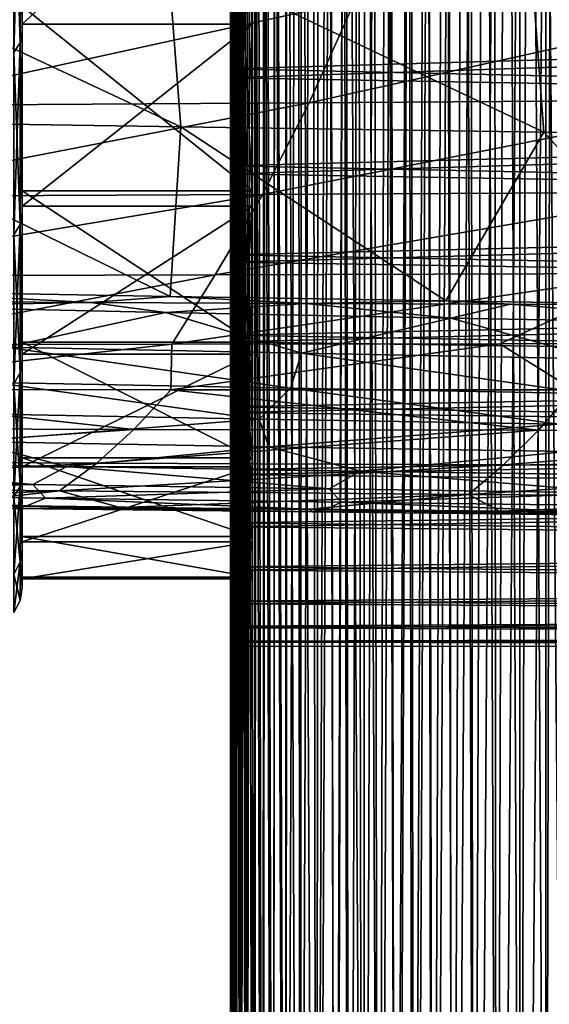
# Model space of a CAD drawing. Header units: metres. Extents: x -23 to 245, y -35 to 23.
# Tile 67 of 166: x 60.48 to 64.17, y -22.57 to -15.72. Entities that reach past the tile are written whole.
import ezdxf

# ---------------------------------------------------------------- set-up
doc = ezdxf.new("R2010")
doc.units = ezdxf.units.M
doc.layers.add('solid_509092_SW0002', color=7, linetype='CONTINUOUS')

msp = doc.modelspace()

# ---------------------------------------------------------------- linework, layer by layer
at = {"layer": 'solid_509092_SW0002'}
for points in [[(64.190765, -6.769639, 119.746727), (64.025368, -6.869936, 119.753876), (64.142662, -28.295467, 170.393234)], [(64.190765, -6.769639, 119.746727), (64.142662, -28.295467, 170.393234), (64.326324, -28.208191, 170.430283)], [(64.025368, -6.869936, 119.753876), (63.868431, -6.971227, 119.761101), (63.968216, -28.384159, 170.355591)], [(64.025368, -6.869936, 119.753876), (63.968216, -28.384159, 170.355591), (64.142662, -28.295467, 170.393234)], [(63.868431, -6.971227, 119.761101), (63.719532, -7.073309, 119.768135), (63.802696, -28.47411, 170.317398)], [(63.868431, -6.971227, 119.761101), (63.802696, -28.47411, 170.317398), (63.968216, -28.384159, 170.355591)], [(63.719532, -7.073309, 119.768135), (63.578472, -7.175999, 119.77504), (63.645721, -28.565231, 170.278732)], [(63.719532, -7.073309, 119.768135), (63.645721, -28.565231, 170.278732), (63.802696, -28.47411, 170.317398)], [(63.578472, -7.175999, 119.77504), (63.445232, -7.279092, 119.782112), (63.497097, -28.657354, 170.239624)], [(63.578472, -7.175999, 119.77504), (63.497097, -28.657354, 170.239624), (63.645721, -28.565231, 170.278732)], [(63.445232, -7.279092, 119.782112), (63.319458, -7.382384, 119.789085), (63.356831, -28.750193, 170.200211)], [(63.445232, -7.279092, 119.782112), (63.356831, -28.750193, 170.200211), (63.497097, -28.657354, 170.239624)], [(63.319458, -7.382384, 119.789085), (63.200809, -7.485686, 119.79567), (63.224644, -28.843628, 170.160553)], [(63.319458, -7.382384, 119.789085), (63.224644, -28.843628, 170.160553), (63.356831, -28.750193, 170.200211)], [(63.200809, -7.485686, 119.79567), (63.035896, -7.640356, 119.805244), (63.100277, -28.937559, 170.120682)], [(63.200809, -7.485686, 119.79567), (63.100277, -28.937559, 170.120682), (63.224644, -28.843628, 170.160553)], [(63.035896, -7.640356, 119.805244), (62.886017, -7.794182, 119.814354), (62.983578, -29.031805, 170.080673)], [(63.035896, -7.640356, 119.805244), (62.983578, -29.031805, 170.080673), (63.100277, -28.937559, 170.120682)], [(62.886017, -7.794182, 119.814354), (62.750206, -7.946587, 119.82209), (62.874416, -29.126171, 170.040619)], [(62.886017, -7.794182, 119.814354), (62.874416, -29.126171, 170.040619), (62.983578, -29.031805, 170.080673)], [(62.750206, -7.946587, 119.82209), (62.627922, -8.097214, 119.829018), (62.677917, -29.31469, 169.960602)], [(62.750206, -7.946587, 119.82209), (62.677917, -29.31469, 169.960602), (62.772594, -29.220514, 170.00058)], [(62.750206, -7.946587, 119.82209), (62.772594, -29.220514, 170.00058), (62.874416, -29.126171, 170.040619)], [(62.627922, -8.097214, 119.829018), (62.518284, -8.245541, 119.834251), (62.54887, -29.455317, 169.900909)], [(62.627922, -8.097214, 119.829018), (62.54887, -29.455317, 169.900909), (62.677917, -29.31469, 169.960602)], [(62.518284, -8.245541, 119.834251), (62.420555, -8.391172, 119.837395), (62.434765, -29.594788, 169.841705)], [(62.518284, -8.245541, 119.834251), (62.434765, -29.594788, 169.841705), (62.54887, -29.455317, 169.900909)], [(62.420555, -8.391172, 119.837395), (62.334141, -8.533813, 119.838692), (62.334988, -29.732542, 169.783234)], [(62.420555, -8.391172, 119.837395), (62.334988, -29.732542, 169.783234), (62.434765, -29.594788, 169.841705)], [(62.334141, -8.533813, 119.838692), (62.258221, -8.672996, 119.836906), (62.334988, -29.732542, 169.783234)], [(62.258221, -8.672996, 119.836906), (62.192215, -8.808581, 119.832375), (62.248642, -29.868383, 169.725571)], [(62.258221, -8.672996, 119.836906), (62.248642, -29.868383, 169.725571), (62.334988, -29.732542, 169.783234)], [(62.192215, -8.808581, 119.832375), (62.135555, -8.940079, 119.824593), (62.174622, -30.002689, 169.668564)], [(62.192215, -8.808581, 119.832375), (62.174622, -30.002689, 169.668564), (62.248642, -29.868383, 169.725571)], [(62.135555, -8.940079, 119.824593), (62.08765, -9.067029, 119.812897), (62.112408, -30.134972, 169.612411)], [(62.135555, -8.940079, 119.824593), (62.112408, -30.134972, 169.612411), (62.174622, -30.002689, 169.668564)], [(62.08765, -9.067029, 119.812897), (62.047924, -9.189356, 119.797638), (62.0611, -30.265652, 169.556946)], [(62.08765, -9.067029, 119.812897), (62.0611, -30.265652, 169.556946), (62.112408, -30.134972, 169.612411)], [(62.047924, -9.189356, 119.797638), (62.015831, -9.306658, 119.778519), (62.02013, -30.394712, 169.502151)], [(62.047924, -9.189356, 119.797638), (62.02013, -30.394712, 169.502151), (62.0611, -30.265652, 169.556946)], [(62.015831, -9.306658, 119.778519), (61.990826, -9.418552, 119.755417), (62.02013, -30.394712, 169.502151)], [(61.990826, -9.418552, 119.755417), (61.972267, -9.525361, 119.72863), (61.988983, -30.522137, 169.448074)], [(61.990826, -9.418552, 119.755417), (61.988983, -30.522137, 169.448074), (62.02013, -30.394712, 169.502151)], [(61.972267, -9.525361, 119.72863), (61.959583, -9.627533, 119.698418), (61.96706, -30.648855, 169.394272)], [(61.972267, -9.525361, 119.72863), (61.96706, -30.648855, 169.394272), (61.988983, -30.522137, 169.448074)], [(61.959583, -9.627533, 119.698418), (61.952316, -9.724858, 119.664764), (61.954163, -30.774401, 169.340988)], [(61.959583, -9.627533, 119.698418), (61.954163, -30.774401, 169.340988), (61.96706, -30.648855, 169.394272)], [(61.952316, -9.724858, 119.664764), (61.950001, -9.817133, 119.627647), (61.954163, -30.774401, 169.340988)], [(61.950001, -30.899649, 169.287827), (61.954163, -30.774401, 169.340988), (61.950001, -9.817133, 119.627647)], [(61.953033, -9.920693, 119.580627), (61.950001, -30.899649, 169.287827), (61.950001, -9.817133, 119.627647)], [(61.953033, -9.920693, 119.580627), (61.954502, -31.024645, 169.234772), (61.950001, -30.899649, 169.287827)], [(61.953033, -9.920693, 119.580627), (61.962307, -10.023427, 119.527451), (61.954502, -31.024645, 169.234772)], [(61.962307, -10.023427, 119.527451), (61.967659, -31.14958, 169.181732), (61.954502, -31.024645, 169.234772)], [(61.962307, -10.023427, 119.527451), (61.978119, -10.125326, 119.468124), (61.967659, -31.14958, 169.181732)], [(61.978119, -10.125326, 119.468124), (61.989712, -31.275475, 169.128296), (61.967659, -31.14958, 169.181732)], [(61.978119, -10.125326, 119.468124), (62.00074, -10.226295, 119.402855), (61.989712, -31.275475, 169.128296)], [(62.00074, -10.226295, 119.402855), (62.020802, -31.401802, 169.074677), (61.989712, -31.275475, 169.128296)], [(62.00074, -10.226295, 119.402855), (62.03043, -10.326229, 119.331848), (62.020802, -31.401802, 169.074677)], [(62.03043, -10.326229, 119.331848), (62.061577, -31.529819, 169.02034), (62.020802, -31.401802, 169.074677)], [(62.03043, -10.326229, 119.331848), (62.067459, -10.42501, 119.255096), (62.061577, -31.529819, 169.02034)], [(62.067459, -10.42501, 119.255096), (62.112583, -31.659567, 168.965256), (62.061577, -31.529819, 169.02034)], [(62.067459, -10.42501, 119.255096), (62.118488, -10.535253, 119.161766), (62.112583, -31.659567, 168.965256)], [(62.118488, -10.535253, 119.161766), (62.174431, -31.791067, 168.909439), (62.112583, -31.659567, 168.965256)], [(62.118488, -10.535253, 119.161766), (62.180706, -10.646365, 119.061676), (62.174431, -31.791067, 168.909439)], [(62.180706, -10.646365, 119.061676), (62.248169, -31.92494, 168.852615), (62.174431, -31.791067, 168.909439)], [(62.180706, -10.646365, 119.061676), (62.254925, -10.757934, 118.954735), (62.248169, -31.92494, 168.852615)], [(62.254925, -10.757934, 118.954735), (62.334354, -32.060654, 168.795013), (62.248169, -31.92494, 168.852615)], [(62.254925, -10.757934, 118.954735), (62.341976, -10.869676, 118.841133), (62.334354, -32.060654, 168.795013)], [(62.341976, -10.869676, 118.841133), (62.434013, -32.198364, 168.736557), (62.334354, -32.060654, 168.795013)], [(62.341976, -10.869676, 118.841133), (62.442909, -10.982249, 118.722549), (62.434013, -32.198364, 168.736557)], [(62.442909, -10.982249, 118.722549), (62.548023, -32.337833, 168.677353), (62.434013, -32.198364, 168.736557)], [(62.442909, -10.982249, 118.722549), (62.558544, -11.095096, 118.598984), (62.548023, -32.337833, 168.677353)], [(62.558544, -11.095096, 118.598984), (62.644352, -11.170623, 118.514397), (62.548023, -32.337833, 168.677353)], [(62.644352, -11.170623, 118.514397), (62.677017, -32.478512, 168.61763), (62.548023, -32.337833, 168.677353)], [(62.644352, -11.170623, 118.514397), (62.737587, -11.24661, 118.428635), (62.677017, -32.478512, 168.61763)], [(62.737587, -11.24661, 118.428635), (62.771664, -32.57272, 168.577652), (62.677017, -32.478512, 168.61763)], [(62.737587, -11.24661, 118.428635), (62.838413, -11.322618, 118.341423), (62.771664, -32.57272, 168.577652)], [(62.838413, -11.322618, 118.341423), (62.87347, -32.66711, 168.537582), (62.771664, -32.57272, 168.577652)], [(62.838413, -11.322618, 118.341423), (62.947178, -11.39867, 118.253059), (62.87347, -32.66711, 168.537582)], [(62.947178, -11.39867, 118.253059), (62.982628, -32.761528, 168.497498), (62.87347, -32.66711, 168.537582)], [(62.947178, -11.39867, 118.253059), (63.064312, -11.474946, 118.164101), (62.982628, -32.761528, 168.497498)], [(63.064312, -11.474946, 118.164101), (63.099323, -32.855824, 168.457474), (62.982628, -32.761528, 168.497498)], [(63.064312, -11.474946, 118.164101), (63.190125, -11.551323, 118.074745), (63.099323, -32.855824, 168.457474)], [(63.190125, -11.551323, 118.074745), (63.223686, -32.949799, 168.417587), (63.099323, -32.855824, 168.457474)], [(63.190125, -11.551323, 118.074745), (63.324783, -11.627394, 117.984848), (63.223686, -32.949799, 168.417587)], [(63.324783, -11.627394, 117.984848), (63.355869, -33.043278, 168.377914), (63.223686, -32.949799, 168.417587)], [(63.324783, -11.627394, 117.984848), (63.468735, -11.703262, 117.894875), (63.355869, -33.043278, 168.377914)], [(63.468735, -11.703262, 117.894875), (63.49614, -33.136162, 168.338486), (63.355869, -33.043278, 168.377914)], [(63.468735, -11.703262, 117.894875), (63.622448, -11.778987, 117.805305), (63.49614, -33.136162, 168.338486)], [(63.622448, -11.778987, 117.805305), (63.644768, -33.228329, 168.299362), (63.49614, -33.136162, 168.338486)], [(63.622448, -11.778987, 117.805305), (63.785969, -11.854056, 117.716019), (63.644768, -33.228329, 168.299362)], [(63.785969, -11.854056, 117.716019), (63.801758, -33.319492, 168.260666), (63.644768, -33.228329, 168.299362)], [(63.785969, -11.854056, 117.716019), (63.959671, -11.928347, 117.627243), (63.801758, -33.319492, 168.260666)], [(63.959671, -11.928347, 117.627243), (63.967297, -33.409485, 168.222458), (63.801758, -33.319492, 168.260666)], [(63.959671, -11.928347, 117.627243), (64.144135, -12.001934, 117.539482), (63.967297, -33.409485, 168.222458)], [(64.144135, -12.001934, 117.539482), (64.141754, -33.498215, 168.184799), (63.967297, -33.409485, 168.222458)], [(64.144135, -12.001934, 117.539482), (64.325439, -33.585533, 168.147736), (64.141754, -33.498215, 168.184799)], [(64.144135, -12.001934, 117.539482), (64.339668, -12.074594, 117.453011), (64.325439, -33.585533, 168.147736)], [(60.485405, -14.396497, 110.082397), (60.5, -15.797005, 108.27047), (60.5, -14.322613, 110.025955)], [(60.485405, -14.396497, 82.917603), (60.5, -14.32262, 82.974052), (60.5, -15.79701, 84.729538)], [(60.5, -15.747352, 108.289787), (60.5, -14.265102, 110.051437), (60.5, -14.322613, 110.025955)], [(62.10091, -14.265343, 110.051224), (60.5, -14.265102, 110.051437), (60.5, -15.747352, 108.289787)], [(62.10091, -14.265343, 110.051224), (60.5, -15.747352, 108.289787), (62.10091, -15.747262, 108.289963)], [(60.5, -15.747352, 108.289787), (60.5, -14.322613, 110.025955), (60.5, -15.797005, 108.27047)], [(60.5, -15.62088, 84.680573), (60.5, -15.79701, 84.729538), (60.5, -14.32262, 82.974052)], [(61.990417, -15.762817, 84.685677), (61.990417, -14.26565, 82.927773), (61.960251, -14.356109, 82.917297)], [(61.990417, -15.762817, 84.685677), (62.038425, -15.684242, 84.685112), (61.990417, -14.26565, 82.927773)], [(61.990417, -15.819738, 108.376656), (62.038425, -14.293274, 110.091019), (62.038425, -15.778152, 108.328232)], [(61.990417, -14.331036, 110.141739), (62.038425, -14.293274, 110.091019), (61.990417, -15.819738, 108.376656)], [(62.10091, -14.265343, 110.051224), (62.038425, -15.778152, 108.328232), (62.038425, -14.293274, 110.091019)], [(62.10091, -14.265343, 110.051224), (62.10091, -15.747262, 108.289963), (62.038425, -15.778152, 108.328232)], [(61.960251, -15.851878, 84.683182), (61.960251, -14.356109, 82.917297), (61.950001, -14.444861, 82.89785)], [(61.960251, -14.375689, 110.200203), (61.950001, -15.923488, 108.488953), (61.950001, -14.425011, 110.261116)], [(61.960251, -14.375689, 110.200203), (61.960251, -15.868921, 108.432175), (61.950001, -15.923488, 108.488953)], [(61.990417, -14.331036, 110.141739), (61.960251, -15.868921, 108.432175), (61.960251, -14.375689, 110.200203)], [(61.990417, -14.331036, 110.141739), (61.990417, -15.819738, 108.376656), (61.960251, -15.868921, 108.432175)], [(61.990417, -15.762817, 84.685677), (61.960251, -14.356109, 82.917297), (61.960251, -15.851878, 84.683182)], [(60.485405, -14.396497, 110.082397), (60.442818, -14.457412, 110.139862), (60.442818, -15.943148, 108.369232)], [(60.485405, -15.875972, 108.319221), (60.485405, -14.396497, 110.082397), (60.442818, -15.943148, 108.369232)], [(60.485405, -14.396497, 82.917603), (60.485405, -15.875972, 84.680779), (60.442818, -14.457412, 82.860138)], [(60.485405, -15.875972, 84.680779), (60.442818, -15.943148, 84.630768), (60.442818, -14.457412, 82.860138)], [(60.485405, -14.396497, 82.917603), (60.5, -15.79701, 84.729538), (60.485405, -15.875972, 84.680779)], [(60.485405, -15.875972, 108.319221), (60.5, -15.797005, 108.27047), (60.485405, -14.396497, 110.082397)], [(61.950001, -14.425011, 110.261116), (61.950001, -15.923488, 108.488953), (61.950001, -15.394408, 109.449875)], [(61.950001, -14.444861, 82.89785), (61.950001, -15.329173, 83.610779), (61.950001, -16.058783, 84.52507)], [(61.950001, -15.940735, 84.672165), (61.950001, -14.444861, 82.89785), (61.950001, -16.058783, 84.52507)], [(61.960251, -15.851878, 84.683182), (61.950001, -14.444861, 82.89785), (61.950001, -15.940735, 84.672165)], [(58.939705, -15.214416, 273.585571), (59.040337, -16.421186, 273.0961), (61.604969, -16.462257, 273.59137)], [(61.510208, -15.251831, 274.076538), (58.939705, -15.214416, 273.585571), (61.604969, -16.462257, 273.59137)], [(61.510208, -15.251831, 274.076538), (61.604969, -16.462257, 273.59137), (64.129639, -16.499329, 274.077148)], [(64.038979, -15.285608, 274.557831), (61.510208, -15.251831, 274.076538), (64.129639, -16.499329, 274.077148)], [(75.949997, -15.655508, 84.006226), (61.950001, -16.058783, 84.52507), (61.950001, -15.329173, 83.610779)], [(64.038979, -15.285608, 274.557831), (64.129639, -16.499329, 274.077148), (66.61879, -16.532585, 274.554901)], [(66.53067, -15.315894, 275.031006), (64.038979, -15.285608, 274.557831), (66.61879, -16.532585, 274.554901)], [(61.950001, -15.923488, 108.488953), (61.950001, -16.119438, 108.531822), (61.950001, -15.394408, 109.449875)], [(75.949997, -15.66003, 109.126221), (61.950001, -15.394408, 109.449875), (61.950001, -16.119438, 108.531822)], [(62.496994, -16.294182, 259.329712), (62.815964, -15.581788, 257.757904), (65.814156, -15.556814, 258.356903)], [(65.512421, -16.273661, 259.931122), (62.496994, -16.294182, 259.329712), (65.814156, -15.556814, 258.356903)], [(59.474457, -16.314022, 258.734253), (59.817104, -15.606567, 257.167511), (62.815964, -15.581788, 257.757904)], [(62.496994, -16.294182, 259.329712), (59.474457, -16.314022, 258.734253), (62.815964, -15.581788, 257.757904)], [(60.5, -15.62088, 84.680573), (60.5, -16.906897, 86.590034), (60.5, -15.79701, 84.729538)], [(62.10091, -16.906658, 86.5896), (60.5, -16.906897, 86.590034), (60.5, -15.62088, 84.680573)], [(62.10091, -16.906658, 86.5896), (60.5, -15.62088, 84.680573), (62.10091, -15.620949, 84.680603)], [(62.10091, -16.906658, 86.5896), (62.10091, -15.620949, 84.680603), (62.038425, -15.684242, 84.685112)], [(75.949997, -15.655508, 84.006226), (75.949997, -16.367548, 84.947319), (61.950001, -16.058783, 84.52507)], [(75.949997, -16.371733, 108.184868), (75.949997, -15.66003, 109.126221), (61.950001, -16.119438, 108.531822)], [(61.990417, -15.762817, 84.685677), (62.038425, -16.967796, 86.599472), (62.038425, -15.684242, 84.685112)], [(62.10091, -16.906658, 86.5896), (62.038425, -15.684242, 84.685112), (62.038425, -16.967796, 86.599472)], [(62.10091, -15.747262, 108.289963), (60.5, -15.747352, 108.289787), (60.5, -17.012751, 106.366821)], [(62.10091, -15.747262, 108.289963), (60.5, -17.012751, 106.366821), (62.10091, -17.012709, 106.366905)], [(60.5, -17.012751, 106.366821), (60.5, -15.747352, 108.289787), (60.5, -15.797005, 108.27047)], [(62.10091, -15.747262, 108.289963), (62.038425, -17.046459, 106.403732), (62.038425, -15.778152, 108.328232)], [(62.10091, -15.747262, 108.289963), (62.10091, -17.012709, 106.366905), (62.038425, -17.046459, 106.403732)], [(60.485405, -15.875972, 108.319221), (60.5, -17.057312, 106.355865), (60.5, -15.797005, 108.27047)], [(60.485405, -15.875972, 84.680779), (60.5, -15.79701, 84.729538), (60.5, -17.057316, 86.644142)], [(60.5, -17.012751, 106.366821), (60.5, -15.797005, 108.27047), (60.5, -17.057312, 106.355865)], [(60.5, -16.906897, 86.590034), (60.5, -17.057316, 86.644142), (60.5, -15.79701, 84.729538)], [(61.990417, -17.044203, 86.60656), (61.990417, -15.762817, 84.685677), (61.960251, -15.851878, 84.683182)], [(61.990417, -15.819738, 108.376656), (61.960251, -17.14554, 106.501907), (61.960251, -15.868921, 108.432175)], [(61.990417, -15.819738, 108.376656), (61.990417, -17.091879, 106.449638), (61.960251, -17.14554, 106.501907)], [(61.990417, -17.044203, 86.60656), (62.038425, -16.967796, 86.599472), (61.990417, -15.762817, 84.685677)], [(61.990417, -17.091879, 106.449638), (62.038425, -15.778152, 108.328232), (62.038425, -17.046459, 106.403732)], [(61.990417, -15.819738, 108.376656), (62.038425, -15.778152, 108.328232), (61.990417, -17.091879, 106.449638)], [(60.485405, -15.875972, 108.319221), (60.442818, -15.943148, 108.369232), (60.442818, -17.21328, 106.438095)], [(60.485405, -17.140753, 106.396217), (60.485405, -15.875972, 108.319221), (60.442818, -17.21328, 106.438095)], [(60.485405, -15.875972, 84.680779), (60.485405, -17.140753, 86.603783), (60.442818, -15.943148, 84.630768)], [(60.485405, -15.875972, 84.680779), (60.5, -17.057316, 86.644142), (60.485405, -17.140753, 86.603783)], [(60.485405, -17.140753, 106.396217), (60.5, -17.057312, 106.355865), (60.485405, -15.875972, 108.319221)], [(61.960251, -17.131266, 86.61161), (61.960251, -15.851878, 84.683182), (61.950001, -15.940735, 84.672165)], [(61.960251, -15.868921, 108.432175), (61.950001, -17.204947, 106.554413), (61.950001, -15.923488, 108.488953)], [(61.960251, -15.868921, 108.432175), (61.960251, -17.14554, 106.501907), (61.950001, -17.204947, 106.554413)], [(61.990417, -17.044203, 86.60656), (61.960251, -15.851878, 84.683182), (61.960251, -17.131266, 86.61161)], [(60.485405, -17.140753, 86.603783), (60.442818, -17.21328, 86.561905), (60.442818, -15.943148, 84.630768)], [(61.950001, -15.923488, 108.488953), (61.950001, -16.789707, 107.573181), (61.950001, -16.119438, 108.531822)], [(61.950001, -15.923488, 108.488953), (61.950001, -17.204947, 106.554413), (61.950001, -16.789707, 107.573181)], [(61.950001, -15.940735, 84.672165), (61.950001, -16.733702, 85.480095), (61.950001, -17.352339, 86.473763)], [(61.950001, -17.219477, 86.608719), (61.950001, -15.940735, 84.672165), (61.950001, -17.352339, 86.473763)], [(61.950001, -15.940735, 84.672165), (61.950001, -16.058783, 84.52507), (61.950001, -16.733702, 85.480095)], [(61.960251, -17.131266, 86.61161), (61.950001, -15.940735, 84.672165), (61.950001, -17.219477, 86.608719)], [(75.949997, -16.367548, 84.947319), (61.950001, -16.733702, 85.480095), (61.950001, -16.058783, 84.52507)], [(75.949997, -16.371733, 108.184868), (61.950001, -16.119438, 108.531822), (61.950001, -16.789707, 107.573181)], [(59.12561, -16.945431, 260.329346), (59.474457, -16.314022, 258.734253), (62.496994, -16.294182, 259.329712)], [(62.172153, -16.931425, 260.930115), (59.12561, -16.945431, 260.329346), (62.496994, -16.294182, 259.329712)], [(62.172153, -16.931425, 260.930115), (62.496994, -16.294182, 259.329712), (65.512421, -16.273661, 259.931122)], [(65.205109, -16.91621, 261.534088), (62.172153, -16.931425, 260.930115), (65.512421, -16.273661, 259.931122)], [(75.949997, -16.367548, 84.947319), (75.949997, -17.022987, 85.92868), (61.950001, -16.733702, 85.480095)], [(75.949997, -17.026817, 107.203278), (75.949997, -16.371733, 108.184868), (61.950001, -16.789707, 107.573181)], [(59.040337, -16.421186, 273.0961), (59.46254, -17.605074, 272.637756), (61.529007, -17.641754, 273.042053)], [(61.604969, -16.462257, 273.59137), (59.040337, -16.421186, 273.0961), (61.529007, -17.641754, 273.042053)], [(61.604969, -16.462257, 273.59137), (61.529007, -17.641754, 273.042053), (63.448723, -17.673574, 273.416504)], [(64.129639, -16.499329, 274.077148), (61.604969, -16.462257, 273.59137), (63.448723, -17.673574, 273.416504)], [(64.129639, -16.499329, 274.077148), (63.448723, -17.673574, 273.416504), (65.228951, -17.701143, 273.762909)], [(66.61879, -16.532585, 274.554901), (64.129639, -16.499329, 274.077148), (65.228951, -17.701143, 273.762909)], [(75.949997, -17.022987, 85.92868), (61.950001, -17.352339, 86.473763), (61.950001, -16.733702, 85.480095)], [(61.950001, -17.204947, 106.554413), (61.950001, -17.403046, 106.57679), (61.950001, -16.789707, 107.573181)], [(75.949997, -17.026817, 107.203278), (61.950001, -16.789707, 107.573181), (61.950001, -17.403046, 106.57679)], [(62.10091, -17.960152, 88.636894), (60.5, -16.906897, 86.590034), (62.10091, -16.906658, 86.5896)], [(60.5, -16.906897, 86.590034), (60.5, -17.959995, 88.636543), (60.5, -17.057316, 86.644142)], [(62.10091, -17.960152, 88.636894), (60.5, -17.959995, 88.636543), (60.5, -16.906897, 86.590034)], [(61.842224, -17.491926, 262.554688), (62.172153, -16.931425, 260.930115), (65.205109, -16.91621, 261.534088)], [(64.893211, -17.48213, 263.16156), (61.842224, -17.491926, 262.554688), (65.205109, -16.91621, 261.534088)], [(62.10091, -17.960152, 88.636894), (62.10091, -16.906658, 86.5896), (62.038425, -16.967796, 86.599472)], [(58.771145, -17.500008, 261.948334), (59.12561, -16.945431, 260.329346), (62.172153, -16.931425, 260.930115)], [(61.842224, -17.491926, 262.554688), (58.771145, -17.500008, 261.948334), (62.172153, -16.931425, 260.930115)], [(61.990417, -17.044203, 86.60656), (62.038425, -18.018421, 88.650932), (62.038425, -16.967796, 86.599472)], [(62.10091, -17.960152, 88.636894), (62.038425, -16.967796, 86.599472), (62.038425, -18.018421, 88.650932)], [(60.485405, -17.140753, 106.396217), (60.5, -18.086647, 104.307846), (60.5, -17.057312, 106.355865)], [(60.485405, -17.140753, 86.603783), (60.5, -17.057316, 86.644142), (60.5, -18.086651, 88.692162)], [(62.10091, -17.012709, 106.366905), (60.5, -17.012751, 106.366821), (60.5, -18.04385, 104.309189)], [(62.10091, -17.012709, 106.366905), (60.5, -18.04385, 104.309189), (62.10091, -18.043863, 104.309189)], [(60.5, -18.04385, 104.309189), (60.5, -17.012751, 106.366821), (60.5, -17.057312, 106.355865)], [(60.5, -18.04385, 104.309189), (60.5, -17.057312, 106.355865), (60.5, -18.086647, 104.307846)], [(60.5, -17.959995, 88.636543), (60.5, -18.086651, 88.692162), (60.5, -17.057316, 86.644142)], [(75.949997, -17.022987, 85.92868), (75.949997, -17.619556, 86.946899), (61.950001, -17.352339, 86.473763)], [(75.949997, -17.623018, 106.184845), (75.949997, -17.026817, 107.203278), (61.950001, -17.403046, 106.57679)], [(61.990417, -18.09223, 88.664078), (61.990417, -17.044203, 86.60656), (61.960251, -17.131266, 86.61161)], [(61.990417, -18.09223, 88.664078), (62.038425, -18.018421, 88.650932), (61.990417, -17.044203, 86.60656)], [(61.990417, -18.130007, 104.387108), (62.038425, -17.046459, 106.403732), (62.038425, -18.080753, 104.343994)], [(61.990417, -17.091879, 106.449638), (62.038425, -17.046459, 106.403732), (61.990417, -18.130007, 104.387108)], [(62.10091, -17.012709, 106.366905), (62.038425, -18.080753, 104.343994), (62.038425, -17.046459, 106.403732)], [(62.10091, -17.012709, 106.366905), (62.10091, -18.043863, 104.309189), (62.038425, -18.080753, 104.343994)], [(61.960251, -18.176777, 88.676216), (61.960251, -17.131266, 86.61161), (61.950001, -17.219477, 86.608719)], [(61.990417, -17.091879, 106.449638), (61.960251, -18.188087, 104.435806), (61.960251, -17.14554, 106.501907)], [(61.990417, -17.091879, 106.449638), (61.990417, -18.130007, 104.387108), (61.960251, -18.188087, 104.435806)], [(61.990417, -18.09223, 88.664078), (61.960251, -17.131266, 86.61161), (61.960251, -18.176777, 88.676216)], [(60.485405, -17.140753, 106.396217), (60.442818, -17.21328, 106.438095), (60.442818, -18.250631, 104.372551)], [(60.485405, -18.173733, 104.339386), (60.485405, -17.140753, 106.396217), (60.442818, -18.250631, 104.372551)], [(60.485405, -17.140753, 86.603783), (60.485405, -18.173733, 88.660614), (60.442818, -17.21328, 86.561905)], [(60.485405, -17.140753, 86.603783), (60.5, -18.086651, 88.692162), (60.485405, -18.173733, 88.660614)], [(60.485405, -18.173733, 104.339386), (60.5, -18.086647, 104.307846), (60.485405, -17.140753, 106.396217)], [(61.960251, -17.14554, 106.501907), (61.950001, -18.251896, 104.484047), (61.950001, -17.204947, 106.554413)], [(61.960251, -17.14554, 106.501907), (61.960251, -18.188087, 104.435806), (61.950001, -18.251896, 104.484047)], [(60.485405, -18.173733, 88.660614), (60.442818, -18.250631, 88.627449), (60.442818, -17.21328, 86.561905)], [(61.950001, -17.204947, 106.554413), (61.950001, -17.956839, 105.547058), (61.950001, -17.403046, 106.57679)], [(61.950001, -17.204947, 106.554413), (61.950001, -18.251896, 104.484047), (61.950001, -17.956839, 105.547058)], [(61.950001, -17.219477, 86.608719), (61.950001, -17.911375, 87.500778), (61.950001, -18.409603, 88.558632)], [(61.950001, -18.263443, 88.680649), (61.950001, -17.219477, 86.608719), (61.950001, -18.409603, 88.558632)], [(61.950001, -17.219477, 86.608719), (61.950001, -17.352339, 86.473763), (61.950001, -17.911375, 87.500778)], [(61.960251, -18.176777, 88.676216), (61.950001, -17.219477, 86.608719), (61.950001, -18.263443, 88.680649)], [(75.949997, -17.619556, 86.946899), (61.950001, -17.911375, 87.500778), (61.950001, -17.352339, 86.473763)], [(75.949997, -17.623018, 106.184845), (61.950001, -17.403046, 106.57679), (61.950001, -17.956839, 105.547058)], [(61.842224, -17.491926, 262.554688), (59.329563, -17.975996, 263.766205), (58.771145, -17.500008, 261.948334)], [(61.842224, -17.491926, 262.554688), (61.541019, -17.974056, 264.203796), (59.329563, -17.975996, 263.766205)], [(64.893211, -17.48213, 263.16156), (63.822472, -17.970888, 264.656921), (61.541019, -17.974056, 264.203796)], [(64.893211, -17.48213, 263.16156), (61.541019, -17.974056, 264.203796), (61.842224, -17.491926, 262.554688)], [(64.893211, -17.48213, 263.16156), (66.183899, -17.966848, 265.127808), (63.822472, -17.970888, 264.656921)], [(59.405613, -17.674971, 272.59259), (60.978172, -17.683428, 272.910156), (59.46254, -17.605074, 272.637756)], [(60.978172, -17.683428, 272.910156), (61.529007, -17.641754, 273.042053), (59.46254, -17.605074, 272.637756)], [(59.512135, -17.709816, 272.598175), (60.978172, -17.683428, 272.910156), (59.405613, -17.674971, 272.59259)], [(60.978172, -17.683428, 272.910156), (62.474308, -17.690487, 273.211182), (61.529007, -17.641754, 273.042053)], [(62.474308, -17.690487, 273.211182), (63.448723, -17.673574, 273.416504), (61.529007, -17.641754, 273.042053)], [(75.949997, -17.619556, 86.946899), (75.949997, -18.155186, 87.998451), (61.950001, -17.911375, 87.500778)], [(75.949997, -18.15827, 105.133095), (75.949997, -17.623018, 106.184845), (61.950001, -17.956839, 105.547058)], [(62.474308, -17.690487, 273.211182), (63.897217, -17.696413, 273.496552), (63.448723, -17.673574, 273.416504)], [(63.897217, -17.696413, 273.496552), (65.228951, -17.701143, 273.762909), (63.448723, -17.673574, 273.416504)], [(61.49749, -17.752729, 272.981384), (60.978172, -17.683428, 272.910156), (59.512135, -17.709816, 272.598175)], [(61.49749, -17.752729, 272.981384), (59.512135, -17.709816, 272.598175), (60.386242, -17.996111, 272.610931)], [(61.49749, -17.752729, 272.981384), (62.474308, -17.690487, 273.211182), (60.978172, -17.683428, 272.910156)], [(63.482994, -17.792242, 273.363922), (62.474308, -17.690487, 273.211182), (61.49749, -17.752729, 272.981384)], [(63.482994, -17.792242, 273.363922), (63.897217, -17.696413, 273.496552), (62.474308, -17.690487, 273.211182)], [(65.468597, -17.828491, 273.746063), (63.897217, -17.696413, 273.496552), (63.482994, -17.792242, 273.363922)], [(65.468597, -17.828491, 273.746063), (65.228951, -17.701143, 273.762909), (63.897217, -17.696413, 273.496552)], [(61.49749, -17.752729, 272.981384), (60.386242, -17.996111, 272.610931), (62.443546, -18.037655, 273.00531)], [(63.482994, -17.792242, 273.363922), (61.49749, -17.752729, 272.981384), (62.443546, -18.037655, 273.00531)], [(63.482994, -17.792242, 273.363922), (62.443546, -18.037655, 273.00531), (64.500938, -18.075676, 273.399292)], [(65.468597, -17.828491, 273.746063), (63.482994, -17.792242, 273.363922), (64.500938, -18.075676, 273.399292)], [(75.949997, -18.155186, 87.998451), (61.950001, -18.409603, 88.558632), (61.950001, -17.911375, 87.500778)], [(58.705544, -18.289164, 264.957336), (59.329563, -17.975996, 263.766205), (61.541019, -17.974056, 264.203796)], [(61.533947, -18.291094, 265.517578), (58.705544, -18.289164, 264.957336), (61.541019, -17.974056, 264.203796)], [(60.386242, -17.996111, 272.610931), (60.302116, -18.240484, 272.406555), (62.367416, -18.280764, 272.800323)], [(62.443546, -18.037655, 273.00531), (60.386242, -17.996111, 272.610931), (62.367416, -18.280764, 272.800323)], [(60.5, -17.959995, 88.636543), (60.5, -18.766077, 90.792656), (60.5, -18.086651, 88.692162)], [(62.10091, -18.766113, 90.792686), (60.5, -18.766077, 90.792656), (60.5, -17.959995, 88.636543)], [(62.10091, -18.766113, 90.792686), (60.5, -17.959995, 88.636543), (62.10091, -17.960152, 88.636894)], [(61.533947, -18.291094, 265.517578), (61.541019, -17.974056, 264.203796), (63.822472, -17.970888, 264.656921)], [(64.336891, -18.291056, 266.074463), (61.533947, -18.291094, 265.517578), (63.822472, -17.970888, 264.656921)], [(61.950001, -18.251896, 104.484047), (61.950001, -18.449902, 104.486366), (61.950001, -17.956839, 105.547058)], [(75.949997, -18.15827, 105.133095), (61.950001, -17.956839, 105.547058), (61.950001, -18.449902, 104.486366)], [(61.990417, -18.09223, 88.664078), (62.038425, -18.821667, 90.811272), (62.038425, -18.018421, 88.650932)], [(62.10091, -18.766113, 90.792686), (62.10091, -17.960152, 88.636894), (62.038425, -18.018421, 88.650932)], [(62.10091, -18.766113, 90.792686), (62.038425, -18.018421, 88.650932), (62.038425, -18.821667, 90.811272)], [(64.336891, -18.291056, 266.074463), (63.822472, -17.970888, 264.656921), (66.183899, -17.966848, 265.127808)], [(60.485405, -18.173733, 104.339386), (60.5, -18.871252, 102.153702), (60.5, -18.086647, 104.307846)], [(60.485405, -18.173733, 88.660614), (60.5, -18.086651, 88.692162), (60.5, -18.871256, 90.846306)], [(60.5, -18.826874, 102.144371), (60.5, -18.04385, 104.309189), (60.5, -18.086647, 104.307846)], [(62.10091, -18.043863, 104.309189), (60.5, -18.04385, 104.309189), (60.5, -18.826874, 102.144371)], [(62.10091, -18.043863, 104.309189), (60.5, -18.826874, 102.144371), (62.10091, -18.826958, 102.144203)], [(60.5, -18.826874, 102.144371), (60.5, -18.086647, 104.307846), (60.5, -18.871252, 102.153702)], [(60.5, -18.766077, 90.792656), (60.5, -18.871256, 90.846306), (60.5, -18.086651, 88.692162)], [(61.990417, -18.892529, 90.830009), (61.990417, -18.09223, 88.664078), (61.960251, -18.176777, 88.676216)], [(61.990417, -18.919889, 102.217354), (62.038425, -18.080753, 104.343994), (62.038425, -18.866812, 102.177338)], [(61.990417, -18.130007, 104.387108), (62.038425, -18.080753, 104.343994), (61.990417, -18.919889, 102.217354)], [(61.990417, -18.892529, 90.830009), (62.038425, -18.821667, 90.811272), (61.990417, -18.09223, 88.664078)], [(62.10091, -18.043863, 104.309189), (62.038425, -18.866812, 102.177338), (62.038425, -18.080753, 104.343994)], [(62.10091, -18.043863, 104.309189), (62.10091, -18.826958, 102.144203), (62.038425, -18.866812, 102.177338)], [(62.443546, -18.037655, 273.00531), (62.367416, -18.280764, 272.800323), (64.432762, -18.31757, 273.193817)], [(64.500938, -18.075676, 273.399292), (62.443546, -18.037655, 273.00531), (64.432762, -18.31757, 273.193817)], [(75.949997, -18.155186, 87.998451), (75.949997, -18.628021, 89.079697), (61.950001, -18.409603, 88.558632)], [(75.949997, -18.630716, 104.051682), (75.949997, -18.15827, 105.133095), (61.950001, -18.449902, 104.486366)], [(61.990417, -18.130007, 104.387108), (61.960251, -18.982304, 102.262123), (61.960251, -18.188087, 104.435806)], [(61.990417, -18.130007, 104.387108), (61.990417, -18.919889, 102.217354), (61.960251, -18.982304, 102.262123)], [(60.485405, -18.173733, 104.339386), (60.442818, -18.250631, 104.372551), (60.442818, -19.041176, 102.200554)], [(60.485405, -18.960947, 102.176537), (60.485405, -18.173733, 104.339386), (60.442818, -19.041176, 102.200554)], [(60.485405, -18.173733, 88.660614), (60.485405, -18.960947, 90.823463), (60.442818, -18.250631, 88.627449)], [(60.485405, -18.173733, 88.660614), (60.5, -18.871256, 90.846306), (60.485405, -18.960947, 90.823463)], [(60.485405, -18.960947, 102.176537), (60.5, -18.871252, 102.153702), (60.485405, -18.173733, 104.339386)], [(61.960251, -18.974113, 90.848755), (61.960251, -18.176777, 88.676216), (61.950001, -18.263443, 88.680649)], [(61.960251, -18.188087, 104.435806), (61.950001, -19.050495, 102.305206), (61.950001, -18.251896, 104.484047)], [(61.960251, -18.188087, 104.435806), (61.960251, -18.982304, 102.262123), (61.950001, -19.050495, 102.305206)], [(61.990417, -18.892529, 90.830009), (61.960251, -18.176777, 88.676216), (61.960251, -18.974113, 90.848755)], [(61.276726, -18.567457, 266.794861), (58.430389, -18.559746, 266.230255), (58.705544, -18.289164, 264.957336)], [(61.276726, -18.567457, 266.794861), (58.705544, -18.289164, 264.957336), (61.533947, -18.291094, 265.517578)], [(60.302116, -18.240484, 272.406555), (60.066578, -18.457081, 272.144196), (62.149612, -18.496267, 272.539429)], [(62.367416, -18.280764, 272.800323), (60.302116, -18.240484, 272.406555), (62.149612, -18.496267, 272.539429)], [(60.485405, -18.960947, 90.823463), (60.442818, -19.041176, 90.799446), (60.442818, -18.250631, 88.627449)], [(64.093437, -18.572815, 267.35437), (61.276726, -18.567457, 266.794861), (61.533947, -18.291094, 265.517578)], [(64.093437, -18.572815, 267.35437), (61.533947, -18.291094, 265.517578), (64.336891, -18.291056, 266.074463)], [(61.950001, -18.251896, 104.484047), (61.950001, -18.880447, 103.398048), (61.950001, -18.449902, 104.486366)], [(61.950001, -18.251896, 104.484047), (61.950001, -19.050495, 102.305206), (61.950001, -18.880447, 103.398048)], [(61.950001, -18.263443, 88.680649), (61.950001, -18.845713, 89.644859), (61.950001, -19.217394, 90.753662)], [(61.950001, -19.058796, 90.860451), (61.950001, -18.263443, 88.680649), (61.950001, -19.217394, 90.753662)], [(61.950001, -18.263443, 88.680649), (61.950001, -18.409603, 88.558632), (61.950001, -18.845713, 89.644859)], [(61.960251, -18.974113, 90.848755), (61.950001, -18.263443, 88.680649), (61.950001, -19.058796, 90.860451)], [(62.367416, -18.280764, 272.800323), (62.149612, -18.496267, 272.539429), (64.232651, -18.532001, 272.934479)], [(64.432762, -18.31757, 273.193817), (62.367416, -18.280764, 272.800323), (64.232651, -18.532001, 272.934479)], [(66.885139, -18.576683, 267.909943), (64.093437, -18.572815, 267.35437), (64.336891, -18.291056, 266.074463)], [(75.949997, -18.628021, 89.079697), (61.950001, -18.845713, 89.644859), (61.950001, -18.409603, 88.558632)], [(62.149612, -18.496267, 272.539429), (60.066578, -18.457081, 272.144196), (60.133705, -18.65176, 271.913513)], [(62.149612, -18.496267, 272.539429), (60.133705, -18.65176, 271.913513), (62.215794, -18.688772, 272.306854)], [(75.949997, -18.630716, 104.051682), (61.950001, -18.449902, 104.486366), (61.950001, -18.880447, 103.398048)], [(64.232651, -18.532001, 272.934479), (62.149612, -18.496267, 272.539429), (62.215794, -18.688772, 272.306854)], [(58.154099, -18.786167, 267.508942), (58.430389, -18.559746, 266.230255), (61.276726, -18.567457, 266.794861)], [(61.018753, -18.802076, 268.078308), (58.154099, -18.786167, 267.508942), (61.276726, -18.567457, 266.794861)], [(61.018753, -18.802076, 268.078308), (61.276726, -18.567457, 266.794861), (64.093437, -18.572815, 267.35437)], [(64.232651, -18.532001, 272.934479), (62.215794, -18.688772, 272.306854), (64.297852, -18.722452, 272.700104)], [(63.849705, -18.815037, 268.640839), (61.018753, -18.802076, 268.078308), (64.093437, -18.572815, 267.35437)], [(75.949997, -18.628021, 89.079697), (75.949997, -19.036425, 90.186882), (61.950001, -18.845713, 89.644859)], [(75.949997, -19.038723, 102.944344), (75.949997, -18.630716, 104.051682), (61.950001, -18.880447, 103.398048)], [(63.849705, -18.815037, 268.640839), (64.093437, -18.572815, 267.35437), (66.885139, -18.576683, 267.909943)], [(66.651009, -18.825859, 269.197662), (63.849705, -18.815037, 268.640839), (66.885139, -18.576683, 267.909943)], [(60.133705, -18.65176, 271.913513), (58.768494, -18.789576, 271.390411), (60.811623, -18.82588, 271.77536)], [(62.215794, -18.688772, 272.306854), (60.133705, -18.65176, 271.913513), (60.811623, -18.82588, 271.77536)], [(62.215794, -18.688772, 272.306854), (60.811623, -18.82588, 271.77536), (62.854755, -18.858986, 272.159882)], [(64.297852, -18.722452, 272.700104), (62.215794, -18.688772, 272.306854), (62.854755, -18.858986, 272.159882)], [(60.5, -18.766077, 90.792656), (60.5, -19.313997, 93.02877), (60.5, -18.871256, 90.846306)], [(62.10091, -19.314026, 93.028732), (60.5, -19.313997, 93.02877), (60.5, -18.766077, 90.792656)], [(62.10091, -19.314026, 93.028732), (60.5, -18.766077, 90.792656), (62.10091, -18.766113, 90.792686)], [(62.10091, -19.314026, 93.028732), (62.10091, -18.766113, 90.792686), (62.038425, -18.821667, 90.811272)], [(64.297852, -18.722452, 272.700104), (62.854755, -18.858986, 272.159882), (64.897812, -18.889076, 272.544495)], [(57.876614, -18.968361, 268.793091), (58.154099, -18.786167, 267.508942), (61.018753, -18.802076, 268.078308)], [(60.759956, -18.995876, 269.367706), (57.876614, -18.968361, 268.793091), (61.018753, -18.802076, 268.078308)], [(58.768494, -18.789576, 271.390411), (58.513699, -18.915901, 271.059021), (60.575134, -18.950455, 271.446411)], [(60.811623, -18.82588, 271.77536), (58.768494, -18.789576, 271.390411), (60.575134, -18.950455, 271.446411)], [(60.5, -19.350822, 99.902512), (60.5, -18.826874, 102.144371), (60.5, -18.871252, 102.153702)], [(62.10091, -18.826958, 102.144203), (60.5, -18.826874, 102.144371), (60.5, -19.350822, 99.902512)], [(62.10091, -18.826958, 102.144203), (60.5, -19.350822, 99.902512), (62.10091, -19.350838, 99.902588)], [(60.811623, -18.82588, 271.77536), (60.575134, -18.950455, 271.446411), (62.6366, -18.981873, 271.833252)], [(60.759956, -18.995876, 269.367706), (61.018753, -18.802076, 268.078308), (63.849705, -18.815037, 268.640839)], [(63.605621, -19.019543, 269.933746), (60.759956, -18.995876, 269.367706), (63.849705, -18.815037, 268.640839)], [(62.854755, -18.858986, 272.159882), (60.811623, -18.82588, 271.77536), (62.6366, -18.981873, 271.833252)], [(75.949997, -19.036425, 90.186882), (61.950001, -19.217394, 90.753662), (61.950001, -18.845713, 89.644859)], [(61.990417, -18.892529, 90.830009), (62.038425, -19.366489, 93.050797), (62.038425, -18.821667, 90.811272)], [(62.10091, -19.314026, 93.028732), (62.038425, -18.821667, 90.811272), (62.038425, -19.366489, 93.050797)], [(62.10091, -18.826958, 102.144203), (62.038425, -19.393827, 99.933563), (62.038425, -18.866812, 102.177338)], [(62.10091, -18.826958, 102.144203), (62.10091, -19.350838, 99.902588), (62.038425, -19.393827, 99.933563)], [(63.605621, -19.019543, 269.933746), (63.849705, -18.815037, 268.640839), (66.651009, -18.825859, 269.197662)], [(66.41713, -19.040079, 270.492279), (63.605621, -19.019543, 269.933746), (66.651009, -18.825859, 269.197662)], [(60.485405, -18.960947, 102.176537), (60.5, -19.400326, 99.92289), (60.5, -18.871252, 102.153702)], [(60.485405, -18.960947, 90.823463), (60.5, -18.871256, 90.846306), (60.5, -19.400328, 93.077118)], [(60.5, -19.350822, 99.902512), (60.5, -18.871252, 102.153702), (60.5, -19.400326, 99.92289)], [(60.5, -19.313997, 93.02877), (60.5, -19.400328, 93.077118), (60.5, -18.871256, 90.846306)], [(61.950001, -19.050495, 102.305206), (61.950001, -19.246517, 102.287491), (61.950001, -18.880447, 103.398048)], [(75.949997, -19.038723, 102.944344), (61.950001, -18.880447, 103.398048), (61.950001, -19.246517, 102.287491)], [(61.990417, -19.434122, 93.074654), (61.990417, -18.892529, 90.830009), (61.960251, -18.974113, 90.848755)], [(61.990417, -19.450689, 99.970139), (62.038425, -18.866812, 102.177338), (62.038425, -19.393827, 99.933563)], [(61.990417, -18.919889, 102.217354), (62.038425, -18.866812, 102.177338), (61.990417, -19.450689, 99.970139)], [(61.990417, -19.434122, 93.074654), (62.038425, -19.366489, 93.050797), (61.990417, -18.892529, 90.830009)], [(62.854755, -18.858986, 272.159882), (62.6366, -18.981873, 271.833252), (64.697968, -19.010328, 272.220245)], [(64.897812, -18.889076, 272.544495), (62.854755, -18.858986, 272.159882), (64.697968, -19.010328, 272.220245)], [(58.571053, -19.080509, 269.860931), (57.876614, -18.968361, 268.793091), (60.759956, -18.995876, 269.367706)], [(60.575134, -18.950455, 271.446411), (58.513699, -18.915901, 271.059021), (58.602112, -19.013369, 270.777954)], [(60.575134, -18.950455, 271.446411), (58.602112, -19.013369, 270.777954), (60.661747, -19.04517, 271.164063)], [(60.485405, -18.960947, 102.176537), (60.442818, -19.041176, 102.200554), (60.442818, -19.574219, 99.951462)], [(60.485405, -19.491745, 99.93692), (60.485405, -18.960947, 102.176537), (60.442818, -19.574219, 99.951462)], [(60.485405, -18.960947, 90.823463), (60.485405, -19.491745, 93.06308), (60.442818, -19.041176, 90.799446)], [(60.485405, -18.960947, 90.823463), (60.5, -19.400328, 93.077118), (60.485405, -19.491745, 93.06308)], [(60.485405, -19.491745, 99.93692), (60.5, -19.400326, 99.92289), (60.485405, -18.960947, 102.176537)], [(62.6366, -18.981873, 271.833252), (60.575134, -18.950455, 271.446411), (60.661747, -19.04517, 271.164063)], [(62.6366, -18.981873, 271.833252), (60.661747, -19.04517, 271.164063), (62.72142, -19.07398, 271.549774)], [(61.960251, -19.512371, 93.099525), (61.960251, -18.974113, 90.848755), (61.950001, -19.058796, 90.860451)], [(61.960251, -18.982304, 102.262123), (61.950001, -19.589642, 100.047928), (61.950001, -19.050495, 102.305206)], [(61.960251, -18.982304, 102.262123), (61.960251, -19.51733, 100.010582), (61.950001, -19.589642, 100.047928)], [(61.990417, -18.919889, 102.217354), (61.960251, -19.51733, 100.010582), (61.960251, -18.982304, 102.262123)], [(61.990417, -18.919889, 102.217354), (61.990417, -19.450689, 99.970139), (61.960251, -19.51733, 100.010582)], [(61.990417, -19.434122, 93.074654), (61.960251, -18.974113, 90.848755), (61.960251, -19.512371, 93.099525)], [(64.697968, -19.010328, 272.220245), (62.6366, -18.981873, 271.833252), (62.72142, -19.07398, 271.549774)], [(58.602112, -19.013369, 270.777954), (58.461582, -19.070425, 270.443787), (60.53286, -19.099901, 270.831665)], [(59.873066, -19.095846, 270.105286), (58.571053, -19.080509, 269.860931), (60.759956, -18.995876, 269.367706)], [(60.661747, -19.04517, 271.164063), (58.602112, -19.013369, 270.777954), (60.53286, -19.099901, 270.831665)], [(61.182552, -19.110241, 270.350861), (59.873066, -19.095846, 270.105286), (60.759956, -18.995876, 269.367706)], [(60.485405, -19.491745, 93.06308), (60.442818, -19.574219, 93.048538), (60.442818, -19.041176, 90.799446)], [(60.661747, -19.04517, 271.164063), (60.53286, -19.099901, 270.831665), (62.604233, -19.12649, 271.219055)], [(62.72142, -19.07398, 271.549774), (60.661747, -19.04517, 271.164063), (62.604233, -19.12649, 271.219055)], [(61.182552, -19.110241, 270.350861), (60.759956, -18.995876, 269.367706), (63.605621, -19.019543, 269.933746)], [(62.499485, -19.123713, 270.597656), (61.182552, -19.110241, 270.350861), (63.605621, -19.019543, 269.933746)], [(75.949997, -19.036425, 90.186882), (75.949997, -19.378983, 91.316185), (61.950001, -19.217394, 90.753662)], [(75.949997, -19.380873, 101.814926), (75.949997, -19.038723, 102.944344), (61.950001, -19.246517, 102.287491)], [(61.950001, -19.050495, 102.305206), (61.950001, -19.54731, 101.157066), (61.950001, -19.246517, 102.287491)], [(61.950001, -19.050495, 102.305206), (61.950001, -19.589642, 100.047928), (61.950001, -19.54731, 101.157066)], [(63.823345, -19.136293, 270.845581), (62.499485, -19.123713, 270.597656), (63.605621, -19.019543, 269.933746)], [(64.697968, -19.010328, 272.220245), (62.72142, -19.07398, 271.549774), (64.780991, -19.099989, 271.935699)], [(63.823345, -19.136293, 270.845581), (63.605621, -19.019543, 269.933746), (66.41713, -19.040079, 270.492279)], [(65.154457, -19.148052, 271.09491), (63.823345, -19.136293, 270.845581), (66.41713, -19.040079, 270.492279)], [(60.53286, -19.099901, 270.831665), (58.461582, -19.070425, 270.443787), (60.436737, -19.117861, 270.500702)], [(60.436737, -19.117861, 270.500702), (59.873066, -19.095846, 270.105286), (61.182552, -19.110241, 270.350861)], [(60.53286, -19.099901, 270.831665), (60.436737, -19.117861, 270.500702), (62.517723, -19.142075, 270.889709)], [(60.436737, -19.117861, 270.500702), (61.182552, -19.110241, 270.350861), (62.499485, -19.123713, 270.597656)], [(62.517723, -19.142075, 270.889709), (60.436737, -19.117861, 270.500702), (62.499485, -19.123713, 270.597656)], [(62.604233, -19.12649, 271.219055), (60.53286, -19.099901, 270.831665), (62.517723, -19.142075, 270.889709)], [(61.950001, -19.058796, 90.860451), (61.950001, -19.523895, 91.882523), (61.950001, -19.763996, 93.027336)], [(61.950001, -19.594658, 93.1185), (61.950001, -19.058796, 90.860451), (61.950001, -19.763996, 93.027336)], [(61.950001, -19.058796, 90.860451), (61.950001, -19.217394, 90.753662), (61.950001, -19.523895, 91.882523)], [(61.960251, -19.512371, 93.099525), (61.950001, -19.058796, 90.860451), (61.950001, -19.594658, 93.1185)], [(62.72142, -19.07398, 271.549774), (62.604233, -19.12649, 271.219055), (64.675499, -19.150383, 271.606689)], [(64.780991, -19.099989, 271.935699), (62.72142, -19.07398, 271.549774), (64.675499, -19.150383, 271.606689)], [(62.517723, -19.142075, 270.889709), (62.499485, -19.123713, 270.597656), (63.823345, -19.136293, 270.845581)], [(62.604233, -19.12649, 271.219055), (62.517723, -19.142075, 270.889709), (64.59861, -19.163713, 271.278992)], [(64.59861, -19.163713, 271.278992), (62.517723, -19.142075, 270.889709), (63.823345, -19.136293, 270.845581)], [(64.675499, -19.150383, 271.606689), (62.604233, -19.12649, 271.219055), (64.59861, -19.163713, 271.278992)], [(64.59861, -19.163713, 271.278992), (63.823345, -19.136293, 270.845581), (65.154457, -19.148052, 271.09491)], [(75.949997, -19.378983, 91.316185), (61.950001, -19.523895, 91.882523), (61.950001, -19.217394, 90.753662)], [(75.949997, -19.380873, 101.814926), (61.950001, -19.246517, 102.287491), (61.950001, -19.54731, 101.157066)], [(60.5, -19.313997, 93.02877), (60.5, -19.596048, 95.313538), (60.5, -19.400328, 93.077118)], [(62.10091, -19.596045, 95.313301), (60.5, -19.596048, 95.313538), (60.5, -19.313997, 93.02877)], [(62.10091, -19.596045, 95.313301), (60.5, -19.313997, 93.02877), (62.10091, -19.314026, 93.028732)], [(62.10091, -19.596045, 95.313301), (62.10091, -19.314026, 93.028732), (62.038425, -19.366489, 93.050797)], [(60.5, -19.608374, 97.615051), (60.5, -19.350822, 99.902512), (60.5, -19.400326, 99.92289)], [(62.10091, -19.350838, 99.902588), (60.5, -19.350822, 99.902512), (60.5, -19.608374, 97.615051)], [(62.10091, -19.350838, 99.902588), (60.5, -19.608374, 97.615051), (62.10091, -19.608364, 97.615295)], [(75.949997, -19.378983, 91.316185), (75.949997, -19.654507, 92.463684), (61.950001, -19.523895, 91.882523)], [(75.949997, -19.655983, 100.667328), (75.949997, -19.380873, 101.814926), (61.950001, -19.54731, 101.157066)], [(61.990417, -19.434122, 93.074654), (62.038425, -19.645395, 95.338692), (62.038425, -19.366489, 93.050797)], [(61.990417, -19.71513, 97.67627), (62.038425, -19.393827, 99.933563), (62.038425, -19.654551, 97.643517)], [(61.990417, -19.450689, 99.970139), (62.038425, -19.393827, 99.933563), (61.990417, -19.71513, 97.67627)], [(62.10091, -19.350838, 99.902588), (62.038425, -19.654551, 97.643517), (62.038425, -19.393827, 99.933563)], [(62.10091, -19.350838, 99.902588), (62.10091, -19.608364, 97.615295), (62.038425, -19.654551, 97.643517)], [(62.10091, -19.596045, 95.313301), (62.038425, -19.366489, 93.050797), (62.038425, -19.645395, 95.338692)], [(60.485405, -19.491745, 99.93692), (60.5, -19.666634, 97.645988), (60.5, -19.400326, 99.92289)], [(60.485405, -19.491745, 93.06308), (60.5, -19.400328, 93.077118), (60.5, -19.666634, 95.354019)], [(60.5, -19.608374, 97.615051), (60.5, -19.400326, 99.92289), (60.5, -19.666634, 97.645988)], [(60.5, -19.596048, 95.313538), (60.5, -19.666634, 95.354019), (60.5, -19.400328, 93.077118)], [(61.990417, -19.709581, 95.367218), (61.990417, -19.434122, 93.074654), (61.960251, -19.512371, 93.099525)], [(61.990417, -19.450689, 99.970139), (61.960251, -19.785851, 97.711975), (61.960251, -19.51733, 100.010582)], [(61.990417, -19.450689, 99.970139), (61.990417, -19.71513, 97.67627), (61.960251, -19.785851, 97.711975)], [(61.990417, -19.709581, 95.367218), (62.038425, -19.645395, 95.338692), (61.990417, -19.434122, 93.074654)], [(60.485405, -19.491745, 99.93692), (60.442818, -19.574219, 99.951462), (60.442818, -19.842556, 97.655701)], [(60.485405, -19.758951, 97.650826), (60.485405, -19.491745, 99.93692), (60.442818, -19.842556, 97.655701)], [(60.485405, -19.491745, 93.06308), (60.485405, -19.758951, 95.349174), (60.442818, -19.574219, 93.048538)], [(60.485405, -19.491745, 93.06308), (60.5, -19.666634, 95.354019), (60.485405, -19.758951, 95.349174)], [(60.485405, -19.758951, 97.650826), (60.5, -19.666634, 97.645988), (60.485405, -19.491745, 99.93692)], [(61.960251, -19.784189, 95.397743), (61.960251, -19.512371, 93.099525), (61.950001, -19.594658, 93.1185)], [(61.960251, -19.51733, 100.010582), (61.950001, -19.861879, 97.74353), (61.950001, -19.589642, 100.047928)], [(61.960251, -19.51733, 100.010582), (61.960251, -19.785851, 97.711975), (61.950001, -19.861879, 97.74353)], [(75.949997, -19.654507, 92.463684), (61.950001, -19.763996, 93.027336), (61.950001, -19.523895, 91.882523)], [(61.990417, -19.709581, 95.367218), (61.960251, -19.512371, 93.099525), (61.960251, -19.784189, 95.397743)], [(60.485405, -19.758951, 95.349174), (60.442818, -19.842556, 95.344299), (60.442818, -19.574219, 93.048538)], [(62.10091, -19.608364, 97.615295), (60.5, -19.596048, 95.313538), (62.10091, -19.596045, 95.313301)], [(60.5, -19.596048, 95.313538), (60.5, -19.666634, 97.645988), (60.5, -19.666634, 95.354019)], [(60.5, -19.596048, 95.313538), (60.5, -19.608374, 97.615051), (60.5, -19.666634, 97.645988)], [(62.10091, -19.608364, 97.615295), (60.5, -19.608374, 97.615051), (60.5, -19.596048, 95.313538)], [(61.950001, -19.589642, 100.047928), (61.950001, -19.781622, 100.010956), (61.950001, -19.54731, 101.157066)], [(75.949997, -19.655983, 100.667328), (61.950001, -19.54731, 101.157066), (61.950001, -19.781622, 100.010956)], [(61.950001, -19.589642, 100.047928), (61.950001, -19.948736, 98.853378), (61.950001, -19.781622, 100.010956)], [(61.950001, -19.589642, 100.047928), (61.950001, -19.861879, 97.74353), (61.950001, -19.948736, 98.853378)], [(61.950001, -19.594658, 93.1185), (61.950001, -19.763996, 93.027336), (61.950001, -19.936892, 94.183853)], [(61.950001, -19.863564, 95.423485), (61.950001, -19.594658, 93.1185), (61.950001, -19.936892, 94.183853)], [(61.960251, -19.784189, 95.397743), (61.950001, -19.594658, 93.1185), (61.950001, -19.863564, 95.423485)], [(62.10091, -19.608364, 97.615295), (62.10091, -19.596045, 95.313301), (62.038425, -19.645395, 95.338692)], [(60.485405, -19.758951, 95.349174), (60.5, -19.666634, 95.354019), (60.5, -19.666634, 97.645988)], [(60.485405, -19.758951, 95.349174), (60.5, -19.666634, 97.645988), (60.485405, -19.758951, 97.650826)], [(75.949997, -19.654507, 92.463684), (75.949997, -19.862043, 93.625404), (61.950001, -19.763996, 93.027336)], [(75.949997, -19.863102, 99.505531), (75.949997, -19.655983, 100.667328), (61.950001, -19.781622, 100.010956)], [(61.990417, -19.709581, 95.367218), (62.038425, -19.654551, 97.643517), (62.038425, -19.645395, 95.338692)], [(61.990417, -19.71513, 97.67627), (62.038425, -19.654551, 97.643517), (61.990417, -19.709581, 95.367218)], [(62.10091, -19.608364, 97.615295), (62.038425, -19.645395, 95.338692), (62.038425, -19.654551, 97.643517)], [(61.990417, -19.71513, 97.67627), (61.990417, -19.709581, 95.367218), (61.960251, -19.784189, 95.397743)], [(61.990417, -19.71513, 97.67627), (61.960251, -19.784189, 95.397743), (61.960251, -19.785851, 97.711975)], [(60.485405, -19.758951, 97.650826), (60.442818, -19.842556, 97.655701), (60.442818, -19.842556, 95.344299)], [(60.485405, -19.758951, 95.349174), (60.485405, -19.758951, 97.650826), (60.442818, -19.842556, 95.344299)], [(75.949997, -19.862043, 93.625404), (61.950001, -19.936892, 94.183853), (61.950001, -19.763996, 93.027336)], [(75.949997, -19.863102, 99.505531), (61.950001, -19.781622, 100.010956), (61.950001, -19.948736, 98.853378)], [(61.960251, -19.785851, 97.711975), (61.960251, -19.784189, 95.397743), (61.950001, -19.863564, 95.423485)], [(61.960251, -19.785851, 97.711975), (61.950001, -19.863564, 95.423485), (61.950001, -19.861879, 97.74353)], [(61.950001, -19.861879, 97.74353), (61.950001, -20.04808, 97.687332), (61.950001, -19.948736, 98.853378)], [(61.950001, -19.861879, 97.74353), (61.950001, -20.079218, 96.518532), (61.950001, -20.04808, 97.687332)], [(61.950001, -19.861879, 97.74353), (61.950001, -19.863564, 95.423485), (61.950001, -20.079218, 96.518532)], [(75.949997, -19.862043, 93.625404), (75.949997, -20.000872, 94.797318), (61.950001, -19.936892, 94.183853)], [(75.949997, -20.001509, 98.333565), (75.949997, -19.863102, 99.505531), (61.950001, -19.948736, 98.853378)], [(61.950001, -19.863564, 95.423485), (61.950001, -20.042183, 95.349663), (61.950001, -20.079218, 96.518532)], [(61.950001, -19.863564, 95.423485), (61.950001, -19.936892, 94.183853), (61.950001, -20.042183, 95.349663)], [(75.949997, -20.000872, 94.797318), (61.950001, -20.042183, 95.349663), (61.950001, -19.936892, 94.183853)], [(75.949997, -20.001509, 98.333565), (61.950001, -19.948736, 98.853378), (61.950001, -20.04808, 97.687332)], [(75.949997, -20.000872, 94.797318), (75.949997, -20.070515, 95.975372), (61.950001, -20.042183, 95.349663)], [(75.949997, -20.070726, 97.155487), (75.949997, -20.001509, 98.333565), (61.950001, -20.04808, 97.687332)], [(75.949997, -20.070515, 95.975372), (61.950001, -20.079218, 96.518532), (61.950001, -20.042183, 95.349663)], [(75.949997, -20.070726, 97.155487), (61.950001, -20.04808, 97.687332), (61.950001, -20.079218, 96.518532)], [(75.949997, -20.070515, 95.975372), (75.949997, -20.070726, 97.155487), (61.950001, -20.079218, 96.518532)]]:
    msp.add_3dface(points, dxfattribs=at)

doc.saveas('drawing.dxf')
